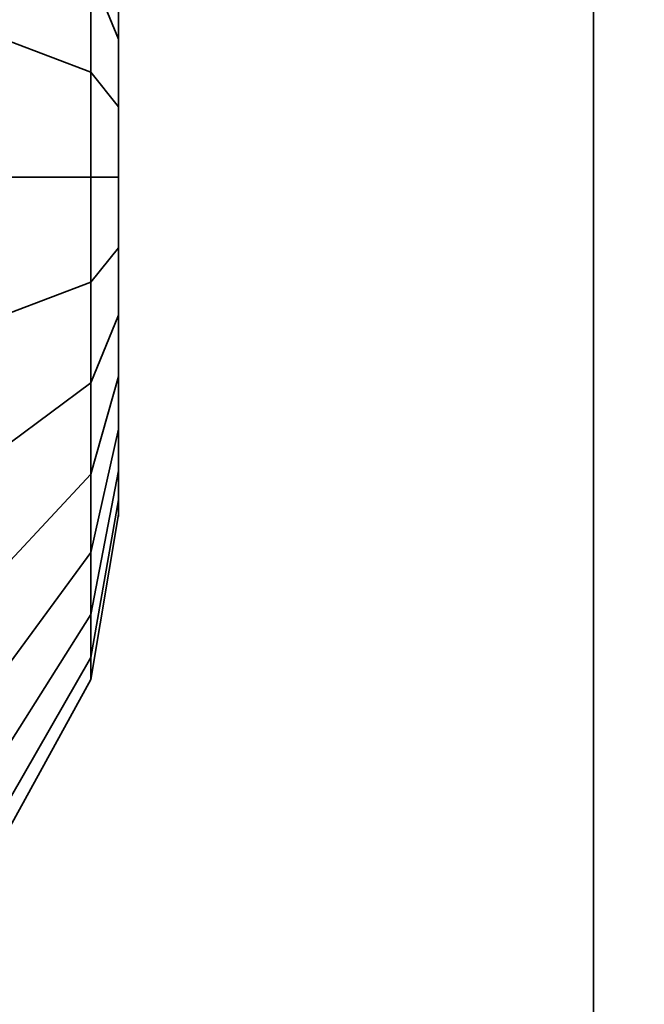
# Model space of a CAD drawing. Header units: millimetres. Extents: x -603 to 3703, y -120 to 249.
# Tile 33 of 256: x -413.346 to -412.425, y -17.219 to -15.768. Entities that reach past the tile are written whole.
import ezdxf

# ---------------------------------------------------------------- set-up
doc = ezdxf.new("R2010")
doc.units = ezdxf.units.MM
doc.layers.add('151', color=7, linetype='Continuous', true_color=0xffffff)

# ---------------------------------------------------------------- blocks, each defined once
blk = doc.blocks.new('UG_SURFACE_001')
at = {"layer": '151', "color": 252, "linetype": 'Continuous', "lineweight": 35}
for points in [[(602.5, -30, 2213.0001), (602.5, 229.8, 2213.0001), (-602.5, 229.8, 2213.0001), (-602.5, -30, 2213.0001)], [(-452.5, -30, 2063), (-452.5, 229.8, 2063), (452.5, 229.8, 2063), (452.5, -30, 2063)]]:
    blk.add_3dface(points, dxfattribs=at)
blk = doc.blocks.new('UG_SURFACE_033')
at = {"layer": '151', "color": 252, "linetype": 'Continuous', "lineweight": 35}
for points in [[(-413.3596, -15.7999, 999.0584), (-413.3596, -15.4342, 999.2213), (-413.241, -15.5623, 999.3975), (-413.241, -15.8452, 999.2716)], [(-413.241, -15.8452, 1180.7284), (-413.241, -15.5623, 1180.6024), (-413.3596, -15.4342, 1180.7787), (-413.3596, -15.7999, 1180.9416)], [(-413.241, -15.4466, 1000.4983), (-413.241, -15.6971, 1000.6803), (-413.2, -15.7966, 1000.4568), (-413.2, -15.6284, 1000.3346)], [(-413.2, -15.6284, 1179.6654), (-413.2, -15.7966, 1179.5433), (-413.241, -15.6971, 1179.3197), (-413.241, -15.4466, 1179.5018)], [(-413.2, -15.567, 999.75), (-413.2, -15.5027, 999.9477), (-413.2, -15.5245, 1000.1545), (-413.2, -16, 1000)], [(-413.2, -15.6284, 1179.6654), (-413.2, -15.5245, 1179.8455), (-413.2, -15.5027, 1180.0523), (-413.2, -16, 1179.9999)], [(-413.2, -15.5027, 1180.0523), (-413.2, -15.567, 1180.25), (-413.2, -15.7061, 1180.4045), (-413.2, -16, 1179.9999)], [(-413.2, -15.5245, 1000.1545), (-413.2, -15.6284, 1000.3346), (-413.2, -15.7966, 1000.4568), (-413.2, -16, 1000)], [(-413.241, -15.8452, 999.2716), (-413.241, -15.5623, 999.3975), (-413.2, -15.7061, 999.5955), (-413.2, -15.896, 999.5109)], [(-413.2, -15.896, 1180.4891), (-413.2, -15.7061, 1180.4045), (-413.241, -15.5623, 1180.6024), (-413.241, -15.8452, 1180.7284)], [(-413.2, -15.896, 999.5109), (-413.2, -15.7061, 999.5955), (-413.2, -15.567, 999.75), (-413.2, -16, 1000)], [(-413.3596, -15.6085, 1000.8794), (-413.3596, -16, 1000.9626), (-413.241, -16, 1000.7447), (-413.241, -15.6971, 1000.6803)], [(-413.241, -15.6971, 1179.3197), (-413.241, -16, 1179.2554), (-413.3596, -16, 1179.0375), (-413.3596, -15.6085, 1179.1207)], [(-413.2, -16, 1179.9999), (-413.2, -15.7966, 1179.5433), (-413.2, -15.6284, 1179.6654)], [(-413.241, -15.6971, 1000.6803), (-413.241, -16, 1000.7447), (-413.2, -16, 1000.5), (-413.2, -15.7966, 1000.4568)], [(-413.2, -15.7966, 1179.5433), (-413.2, -16, 1179.5), (-413.241, -16, 1179.2554), (-413.241, -15.6971, 1179.3197)], [(-413.2, -15.7061, 1180.4045), (-413.2, -15.896, 1180.4891), (-413.2, -16.104, 1180.4891), (-413.2, -16, 1179.9999)], [(-413.3596, -16.2001, 999.0584), (-413.3596, -15.7999, 999.0584), (-413.241, -15.8452, 999.2716), (-413.241, -16.1548, 999.2716)], [(-413.241, -16.1548, 1180.7284), (-413.241, -15.8452, 1180.7284), (-413.3596, -15.7999, 1180.9416), (-413.3596, -16.2001, 1180.9416)], [(-413.2, -15.7966, 1000.4568), (-413.2, -16, 1000.5), (-413.2, -16.2034, 1000.4568), (-413.2, -16, 1000)], [(-413.2, -16.2034, 1179.5433), (-413.2, -16, 1179.5), (-413.2, -15.7966, 1179.5433), (-413.2, -16, 1179.9999)], [(-413.241, -16.1548, 999.2716), (-413.241, -15.8452, 999.2716), (-413.2, -15.896, 999.5109), (-413.2, -16.104, 999.5109)], [(-413.2, -16.104, 1180.4891), (-413.2, -15.896, 1180.4891), (-413.241, -15.8452, 1180.7284), (-413.241, -16.1548, 1180.7284)], [(-413.2, -16.2939, 999.5955), (-413.2, -16.104, 999.5109), (-413.2, -15.896, 999.5109), (-413.2, -16, 1000)], [(-413.3596, -16, 1000.9626), (-413.3596, -16.3915, 1000.8794), (-413.241, -16.3029, 1000.6803), (-413.241, -16, 1000.7447)], [(-413.241, -16, 1179.2554), (-413.241, -16.3029, 1179.3197), (-413.3596, -16.3915, 1179.1207), (-413.3596, -16, 1179.0375)], [(-413.241, -16, 1000.7447), (-413.241, -16.3029, 1000.6803), (-413.2, -16.2034, 1000.4568), (-413.2, -16, 1000.5)], [(-413.2, -16, 1179.5), (-413.2, -16.2034, 1179.5433), (-413.241, -16.3029, 1179.3197), (-413.241, -16, 1179.2554)], [(-413.2, -16, 1000), (-413.2, -16.2034, 1000.4568), (-413.2, -16.3716, 1000.3346)], [(-413.2, -16.3716, 1000.3346), (-413.2, -16.4755, 1000.1545), (-413.2, -16.4973, 999.9477), (-413.2, -16, 1000)], [(-413.2, -16.4973, 999.9477), (-413.2, -16.433, 999.75), (-413.2, -16.2939, 999.5955), (-413.2, -16, 1000)], [(-413.2, -16.104, 1180.4891), (-413.2, -16.2939, 1180.4045), (-413.2, -16.433, 1180.25), (-413.2, -16, 1179.9999)], [(-413.2, -16.433, 1180.25), (-413.2, -16.4973, 1180.0523), (-413.2, -16.4755, 1179.8455), (-413.2, -16, 1179.9999)], [(-413.2, -16.4755, 1179.8455), (-413.2, -16.3716, 1179.6654), (-413.2, -16.2034, 1179.5433), (-413.2, -16, 1179.9999)], [(-413.241, -16.4377, 999.3975), (-413.241, -16.1548, 999.2716), (-413.2, -16.104, 999.5109), (-413.2, -16.2939, 999.5955)], [(-413.2, -16.2939, 1180.4045), (-413.2, -16.104, 1180.4891), (-413.241, -16.1548, 1180.7284), (-413.241, -16.4377, 1180.6024)], [(-413.3596, -16.5658, 999.2213), (-413.3596, -16.2001, 999.0584), (-413.241, -16.1548, 999.2716), (-413.241, -16.4377, 999.3975)], [(-413.241, -16.4377, 1180.6024), (-413.241, -16.1548, 1180.7284), (-413.3596, -16.2001, 1180.9416), (-413.3596, -16.5658, 1180.7787)], [(-413.241, -16.3029, 1000.6803), (-413.241, -16.5534, 1000.4983), (-413.2, -16.3716, 1000.3346), (-413.2, -16.2034, 1000.4568)], [(-413.2, -16.2034, 1179.5433), (-413.2, -16.3716, 1179.6654), (-413.241, -16.5534, 1179.5018), (-413.241, -16.3029, 1179.3197)], [(-413.3596, -16.3915, 1000.8794), (-413.3596, -16.7153, 1000.6441), (-413.241, -16.5534, 1000.4983), (-413.241, -16.3029, 1000.6803)], [(-413.241, -16.3029, 1179.3197), (-413.241, -16.5534, 1179.5018), (-413.3596, -16.7153, 1179.3559), (-413.3596, -16.3915, 1179.1207)], [(-413.241, -16.6449, 999.6276), (-413.241, -16.4377, 999.3975), (-413.2, -16.2939, 999.5955), (-413.2, -16.433, 999.75)], [(-413.2, -16.433, 1180.25), (-413.2, -16.2939, 1180.4045), (-413.241, -16.4377, 1180.6024), (-413.241, -16.6449, 1180.3724)], [(-413.241, -16.5534, 1000.4983), (-413.241, -16.7082, 1000.2301), (-413.2, -16.4755, 1000.1545), (-413.2, -16.3716, 1000.3346)], [(-413.2, -16.3716, 1179.6654), (-413.2, -16.4755, 1179.8455), (-413.241, -16.7082, 1179.7699), (-413.241, -16.5534, 1179.5018)], [(-413.241, -16.7406, 999.9222), (-413.241, -16.6449, 999.6276), (-413.2, -16.433, 999.75), (-413.2, -16.4973, 999.9477)], [(-413.2, -16.4973, 1180.0523), (-413.2, -16.433, 1180.25), (-413.241, -16.6449, 1180.3724), (-413.241, -16.7406, 1180.0778)], [(-413.3596, -16.8336, 999.5187), (-413.3596, -16.5658, 999.2213), (-413.241, -16.4377, 999.3975), (-413.241, -16.6449, 999.6276)], [(-413.241, -16.6449, 1180.3724), (-413.241, -16.4377, 1180.6024), (-413.3596, -16.5658, 1180.7787), (-413.3596, -16.8336, 1180.4813)], [(-413.241, -16.7082, 1000.2301), (-413.241, -16.7406, 999.9222), (-413.2, -16.4973, 999.9477), (-413.2, -16.4755, 1000.1545)], [(-413.2, -16.4755, 1179.8455), (-413.2, -16.4973, 1180.0523), (-413.241, -16.7406, 1180.0778), (-413.241, -16.7082, 1179.7699)], [(-413.3596, -16.7153, 1000.6441), (-413.3596, -16.9155, 1000.2974), (-413.241, -16.7082, 1000.2301), (-413.241, -16.5534, 1000.4983)], [(-413.241, -16.5534, 1179.5018), (-413.241, -16.7082, 1179.7699), (-413.3596, -16.9155, 1179.7025), (-413.3596, -16.7153, 1179.3559)], [(-413.3596, -16.9573, 999.8994), (-413.3596, -16.8336, 999.5187), (-413.241, -16.6449, 999.6276), (-413.241, -16.7406, 999.9222)], [(-413.241, -16.7406, 1180.0778), (-413.241, -16.6449, 1180.3724), (-413.3596, -16.8336, 1180.4813), (-413.3596, -16.9573, 1180.1006)], [(-413.3596, -16.9155, 1000.2974), (-413.3596, -16.9573, 999.8994), (-413.241, -16.7406, 999.9222), (-413.241, -16.7082, 1000.2301)], [(-413.241, -16.7082, 1179.7699), (-413.241, -16.7406, 1180.0778), (-413.3596, -16.9573, 1180.1006), (-413.3596, -16.9155, 1179.7025)]]:
    blk.add_3dface(points, dxfattribs=at)
blk = doc.blocks.new('UG_SURFACE_074')
at = {"layer": '151', "color": 252, "linetype": 'Continuous', "lineweight": 35}
for points in [[(-413.3596, -15.7999, 999.0584), (-413.3596, -15.4342, 999.2213), (-413.241, -15.5623, 999.3975), (-413.241, -15.8452, 999.2716)], [(-413.241, -15.8452, 1180.7284), (-413.241, -15.5623, 1180.6024), (-413.3596, -15.4342, 1180.7787), (-413.3596, -15.7999, 1180.9416)], [(-413.241, -15.4466, 1000.4983), (-413.241, -15.6971, 1000.6803), (-413.2, -15.7966, 1000.4568), (-413.2, -15.6284, 1000.3346)], [(-413.2, -15.6284, 1179.6654), (-413.2, -15.7966, 1179.5433), (-413.241, -15.6971, 1179.3197), (-413.241, -15.4466, 1179.5018)], [(-413.2, -15.567, 999.75), (-413.2, -15.5027, 999.9477), (-413.2, -15.5245, 1000.1545), (-413.2, -16, 1000)], [(-413.2, -15.6284, 1179.6654), (-413.2, -15.5245, 1179.8455), (-413.2, -15.5027, 1180.0523), (-413.2, -16, 1179.9999)], [(-413.2, -15.5027, 1180.0523), (-413.2, -15.567, 1180.25), (-413.2, -15.7061, 1180.4045), (-413.2, -16, 1179.9999)], [(-413.2, -15.5245, 1000.1545), (-413.2, -15.6284, 1000.3346), (-413.2, -15.7966, 1000.4568), (-413.2, -16, 1000)], [(-413.241, -15.8452, 999.2716), (-413.241, -15.5623, 999.3975), (-413.2, -15.7061, 999.5955), (-413.2, -15.896, 999.5109)], [(-413.2, -15.896, 1180.4891), (-413.2, -15.7061, 1180.4045), (-413.241, -15.5623, 1180.6024), (-413.241, -15.8452, 1180.7284)], [(-413.2, -15.896, 999.5109), (-413.2, -15.7061, 999.5955), (-413.2, -15.567, 999.75), (-413.2, -16, 1000)], [(-413.3596, -15.6085, 1000.8794), (-413.3596, -16, 1000.9626), (-413.241, -16, 1000.7447), (-413.241, -15.6971, 1000.6803)], [(-413.241, -15.6971, 1179.3197), (-413.241, -16, 1179.2554), (-413.3596, -16, 1179.0375), (-413.3596, -15.6085, 1179.1207)], [(-413.2, -16, 1179.9999), (-413.2, -15.7966, 1179.5433), (-413.2, -15.6284, 1179.6654)], [(-413.241, -15.6971, 1000.6803), (-413.241, -16, 1000.7447), (-413.2, -16, 1000.5), (-413.2, -15.7966, 1000.4568)], [(-413.2, -15.7966, 1179.5433), (-413.2, -16, 1179.5), (-413.241, -16, 1179.2554), (-413.241, -15.6971, 1179.3197)], [(-413.2, -15.7061, 1180.4045), (-413.2, -15.896, 1180.4891), (-413.2, -16.104, 1180.4891), (-413.2, -16, 1179.9999)], [(-413.3596, -16.2001, 999.0584), (-413.3596, -15.7999, 999.0584), (-413.241, -15.8452, 999.2716), (-413.241, -16.1548, 999.2716)], [(-413.241, -16.1548, 1180.7284), (-413.241, -15.8452, 1180.7284), (-413.3596, -15.7999, 1180.9416), (-413.3596, -16.2001, 1180.9416)], [(-413.2, -15.7966, 1000.4568), (-413.2, -16, 1000.5), (-413.2, -16.2034, 1000.4568), (-413.2, -16, 1000)], [(-413.2, -16.2034, 1179.5433), (-413.2, -16, 1179.5), (-413.2, -15.7966, 1179.5433), (-413.2, -16, 1179.9999)], [(-413.241, -16.1548, 999.2716), (-413.241, -15.8452, 999.2716), (-413.2, -15.896, 999.5109), (-413.2, -16.104, 999.5109)], [(-413.2, -16.104, 1180.4891), (-413.2, -15.896, 1180.4891), (-413.241, -15.8452, 1180.7284), (-413.241, -16.1548, 1180.7284)], [(-413.2, -16.2939, 999.5955), (-413.2, -16.104, 999.5109), (-413.2, -15.896, 999.5109), (-413.2, -16, 1000)], [(-413.3596, -16, 1000.9626), (-413.3596, -16.3915, 1000.8794), (-413.241, -16.3029, 1000.6803), (-413.241, -16, 1000.7447)], [(-413.241, -16, 1179.2554), (-413.241, -16.3029, 1179.3197), (-413.3596, -16.3915, 1179.1207), (-413.3596, -16, 1179.0375)], [(-413.241, -16, 1000.7447), (-413.241, -16.3029, 1000.6803), (-413.2, -16.2034, 1000.4568), (-413.2, -16, 1000.5)], [(-413.2, -16, 1179.5), (-413.2, -16.2034, 1179.5433), (-413.241, -16.3029, 1179.3197), (-413.241, -16, 1179.2554)], [(-413.2, -16, 1000), (-413.2, -16.2034, 1000.4568), (-413.2, -16.3716, 1000.3346)], [(-413.2, -16.3716, 1000.3346), (-413.2, -16.4755, 1000.1545), (-413.2, -16.4973, 999.9477), (-413.2, -16, 1000)], [(-413.2, -16.4973, 999.9477), (-413.2, -16.433, 999.75), (-413.2, -16.2939, 999.5955), (-413.2, -16, 1000)], [(-413.2, -16.104, 1180.4891), (-413.2, -16.2939, 1180.4045), (-413.2, -16.433, 1180.25), (-413.2, -16, 1179.9999)], [(-413.2, -16.433, 1180.25), (-413.2, -16.4973, 1180.0523), (-413.2, -16.4755, 1179.8455), (-413.2, -16, 1179.9999)], [(-413.2, -16.4755, 1179.8455), (-413.2, -16.3716, 1179.6654), (-413.2, -16.2034, 1179.5433), (-413.2, -16, 1179.9999)], [(-413.241, -16.4377, 999.3975), (-413.241, -16.1548, 999.2716), (-413.2, -16.104, 999.5109), (-413.2, -16.2939, 999.5955)], [(-413.2, -16.2939, 1180.4045), (-413.2, -16.104, 1180.4891), (-413.241, -16.1548, 1180.7284), (-413.241, -16.4377, 1180.6024)], [(-413.3596, -16.5658, 999.2213), (-413.3596, -16.2001, 999.0584), (-413.241, -16.1548, 999.2716), (-413.241, -16.4377, 999.3975)], [(-413.241, -16.4377, 1180.6024), (-413.241, -16.1548, 1180.7284), (-413.3596, -16.2001, 1180.9416), (-413.3596, -16.5658, 1180.7787)], [(-413.241, -16.3029, 1000.6803), (-413.241, -16.5534, 1000.4983), (-413.2, -16.3716, 1000.3346), (-413.2, -16.2034, 1000.4568)], [(-413.2, -16.2034, 1179.5433), (-413.2, -16.3716, 1179.6654), (-413.241, -16.5534, 1179.5018), (-413.241, -16.3029, 1179.3197)], [(-413.3596, -16.3915, 1000.8794), (-413.3596, -16.7153, 1000.6441), (-413.241, -16.5534, 1000.4983), (-413.241, -16.3029, 1000.6803)], [(-413.241, -16.3029, 1179.3197), (-413.241, -16.5534, 1179.5018), (-413.3596, -16.7153, 1179.3559), (-413.3596, -16.3915, 1179.1207)], [(-413.241, -16.6449, 999.6276), (-413.241, -16.4377, 999.3975), (-413.2, -16.2939, 999.5955), (-413.2, -16.433, 999.75)], [(-413.2, -16.433, 1180.25), (-413.2, -16.2939, 1180.4045), (-413.241, -16.4377, 1180.6024), (-413.241, -16.6449, 1180.3724)], [(-413.241, -16.5534, 1000.4983), (-413.241, -16.7082, 1000.2301), (-413.2, -16.4755, 1000.1545), (-413.2, -16.3716, 1000.3346)], [(-413.2, -16.3716, 1179.6654), (-413.2, -16.4755, 1179.8455), (-413.241, -16.7082, 1179.7699), (-413.241, -16.5534, 1179.5018)], [(-413.241, -16.7406, 999.9222), (-413.241, -16.6449, 999.6276), (-413.2, -16.433, 999.75), (-413.2, -16.4973, 999.9477)], [(-413.2, -16.4973, 1180.0523), (-413.2, -16.433, 1180.25), (-413.241, -16.6449, 1180.3724), (-413.241, -16.7406, 1180.0778)], [(-413.3596, -16.8336, 999.5187), (-413.3596, -16.5658, 999.2213), (-413.241, -16.4377, 999.3975), (-413.241, -16.6449, 999.6276)], [(-413.241, -16.6449, 1180.3724), (-413.241, -16.4377, 1180.6024), (-413.3596, -16.5658, 1180.7787), (-413.3596, -16.8336, 1180.4813)], [(-413.241, -16.7082, 1000.2301), (-413.241, -16.7406, 999.9222), (-413.2, -16.4973, 999.9477), (-413.2, -16.4755, 1000.1545)], [(-413.2, -16.4755, 1179.8455), (-413.2, -16.4973, 1180.0523), (-413.241, -16.7406, 1180.0778), (-413.241, -16.7082, 1179.7699)], [(-413.3596, -16.7153, 1000.6441), (-413.3596, -16.9155, 1000.2974), (-413.241, -16.7082, 1000.2301), (-413.241, -16.5534, 1000.4983)], [(-413.241, -16.5534, 1179.5018), (-413.241, -16.7082, 1179.7699), (-413.3596, -16.9155, 1179.7025), (-413.3596, -16.7153, 1179.3559)], [(-413.3596, -16.9573, 999.8994), (-413.3596, -16.8336, 999.5187), (-413.241, -16.6449, 999.6276), (-413.241, -16.7406, 999.9222)], [(-413.241, -16.7406, 1180.0778), (-413.241, -16.6449, 1180.3724), (-413.3596, -16.8336, 1180.4813), (-413.3596, -16.9573, 1180.1006)], [(-413.3596, -16.9155, 1000.2974), (-413.3596, -16.9573, 999.8994), (-413.241, -16.7406, 999.9222), (-413.241, -16.7082, 1000.2301)], [(-413.241, -16.7082, 1179.7699), (-413.241, -16.7406, 1180.0778), (-413.3596, -16.9573, 1180.1006), (-413.3596, -16.9155, 1179.7025)]]:
    blk.add_3dface(points, dxfattribs=at)
blk = doc.blocks.new('UG_SURFACE_076')
at = {"layer": '151', "color": 252, "linetype": 'Continuous', "lineweight": 35}
for points in [[(-412.5, -46.92, 2020.9999), (-412.5, 62.92, 2020.9999), (-414, 62.92, 2022.5), (-414, -46.92, 2022.5)], [(-414, -46.92, -7), (-414, 62.92, -7), (-412.5, 62.92, -7), (-412.5, -46.92, -7)], [(-412.5, 62.92, 2020.9999), (-412.5, -46.92, 2020.9999), (-412.5, -46.92, -7), (-412.5, 62.92, -7)]]:
    blk.add_3dface(points, dxfattribs=at)
blk = doc.blocks.new('UG_SURFACE_077')
at = {"layer": '151', "color": 252, "linetype": 'Continuous', "lineweight": 35}
for points in [[(-412.5, -46.92, 2020.9999), (-412.5, 62.92, 2020.9999), (-414, 62.92, 2022.5), (-414, -46.92, 2022.5)], [(-414, -46.92, -7), (-414, 62.92, -7), (-412.5, 62.92, -7), (-412.5, -46.92, -7)], [(-412.5, 62.92, 2020.9999), (-412.5, -46.92, 2020.9999), (-412.5, -46.92, -7), (-412.5, 62.92, -7)]]:
    blk.add_3dface(points, dxfattribs=at)
blk = doc.blocks.new('UG_SURFACE_078')
at = {"layer": '151', "color": 252, "linetype": 'Continuous', "lineweight": 35}
for points in [[(-414, -46.92, 2022.5), (414, -46.92, 2022.5), (414, 62.92, 2022.5), (-414, 62.92, 2022.5)], [(-412.5, 62.92, 2020.9999), (-412.5, -46.92, 2020.9999), (-414, -46.92, 2022.5), (-414, 62.92, 2022.5)], [(-412.5, -46.92, 2020.9999), (-412.5, 62.92, 2020.9999), (412.5, 62.92, 2020.9999), (412.5, -46.92, 2020.9999)]]:
    blk.add_3dface(points, dxfattribs=at)

msp = doc.modelspace()

# ---------------------------------------------------------------- linework, layer by layer
at = {"layer": '151', "color": 252, "linetype": 'Continuous', "lineweight": -3, "true_color": 0x939598}
for p, q in [((-412.5, -46.92, 2021), (-412.5, 62.92, 2021)), ((-412.5, 62.92, -7), (-412.5, -46.92, -7)), ((-412.5, -46.92, 2021), (-412.5, 62.92, 2021)), ((-412.5, -46.92, 2021), (-412.5, 62.92, 2021)), ((-412.5, 62.92, -7), (-412.5, -46.92, -7))]:
    msp.add_line(p, q, dxfattribs=at)
at = {"layer": '151', "color": 252, "linetype": 'Continuous', "lineweight": -3, "true_color": 0x939598, "extrusion": (1, 0, 0)}
for centre in [(-16, 1000, -413.2), (-16, 1180, -413.2), (-16, 1180, -413.2), (-16, 1000, -413.2)]:
    msp.add_circle(centre, 0.5, dxfattribs=at)

# ---------------------------------------------------------------- block references
at = {"layer": '151', "color": 252, "linetype": 'Continuous', "lineweight": -3, "true_color": 0x939598}
for name in ['UG_SURFACE_001', 'UG_SURFACE_076', 'UG_SURFACE_077', 'UG_SURFACE_078', 'UG_SURFACE_033', 'UG_SURFACE_074']:
    msp.add_blockref(name, (0, 0), dxfattribs=at)

doc.saveas('drawing.dxf')
